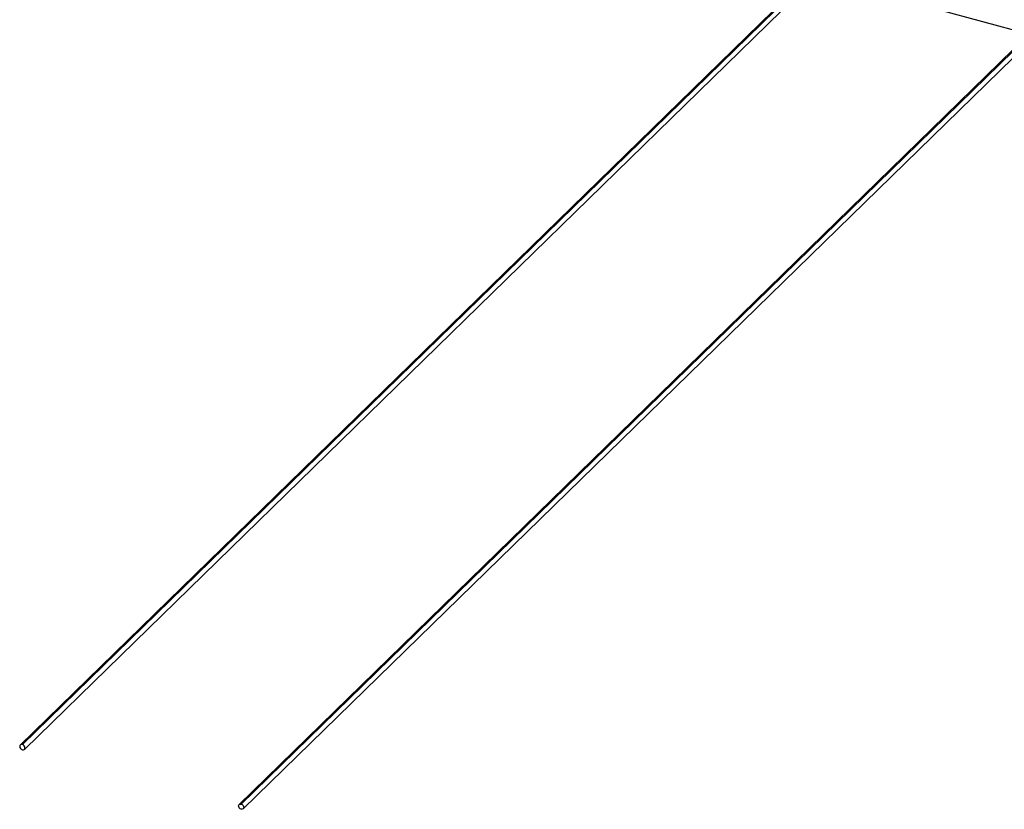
# Paper-space layout '_Trimétrica' of a CAD drawing. Header units: millimetres. Extents: x -426 to 1062, y -989 to 76.
# Tile 1 of 31: x -426 to 397, y -989 to -329. Entities that reach past the tile are written whole.
import ezdxf

# ---------------------------------------------------------------- set-up
doc = ezdxf.new("R2010")
doc.units = ezdxf.units.MM

psp = doc.layouts.new('_Trimétrica')

# ---------------------------------------------------------------- linework, layer by layer
at = {"color": 7, "linetype": 'Continuous', "lineweight": 25}
for p, q in [((242.97, -282.96), (-425.81, -935.71)), ((-424.06, -935.35), (244.71, -282.61)), ((-422.31, -939.29), (246.46, -286.54)), ((240.48, -292.38), (417.95, -340.62)), ((426.04, -332.72), (-242.73, -985.46)), ((-240.99, -985.11), (427.79, -332.37)), ((-239.24, -989.04), (429.53, -336.3))]:
    psp.add_line(p, q, dxfattribs=at)
at = {"color": 7, "linetype": 'Continuous', "lineweight": 25, "flags": 128}
for points in [[(-424.06, -935.35), (-424.91, -935.29), (-425.62, -935.56), (-426.1, -936.12), (-426.27, -936.9), (-426.1, -937.76), (-425.62, -938.59), (-424.91, -939.25), (-424.06, -939.64)], [(-424.06, -939.64), (-423.21, -939.71), (-422.5, -939.44), (-422.02, -938.87), (-421.85, -938.1), (-422.02, -937.23), (-422.5, -936.41), (-423.21, -935.75), (-424.06, -935.35)], [(-240.99, -989.4), (-241.83, -989), (-242.55, -988.34), (-243.03, -987.52), (-243.2, -986.65), (-243.03, -985.88), (-242.55, -985.31), (-241.83, -985.04), (-240.99, -985.11)], [(-240.99, -985.11), (-240.14, -985.5), (-239.42, -986.16), (-238.94, -986.99), (-238.78, -987.85), (-238.94, -988.63), (-239.42, -989.19), (-240.14, -989.46), (-240.99, -989.4)]]:
    psp.add_lwpolyline(points, dxfattribs=at)

doc.saveas('drawing.dxf')
